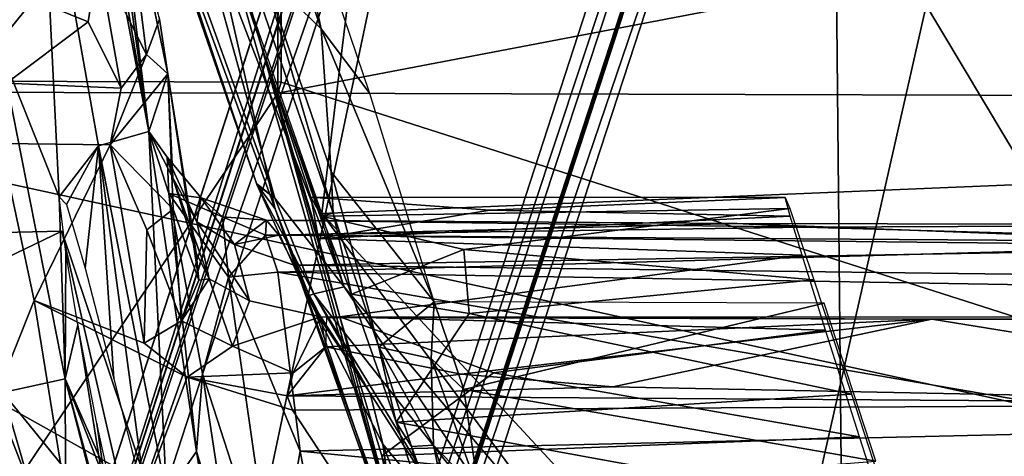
# Model space of a CAD drawing. Header units: millimetres. Extents: x -340 to 319, y -456 to 358.
# Tile 28 of 88: x -55 to -39, y -154 to -147. Entities that reach past the tile are written whole.
import ezdxf

# ---------------------------------------------------------------- set-up
doc = ezdxf.new("R2010")
doc.units = ezdxf.units.MM
doc.layers.add('Layer 01', color=7, linetype='Continuous', true_color=0x000000)

msp = doc.modelspace()

# ---------------------------------------------------------------- linework, layer by layer
at = {"layer": 'Layer 01'}
for points in [[(-71.543, -150.43, 444.848), (150.574, -20.344, 437.249), (-85.976, -218.806, 448.843)], [(72.472, -149.481, 444.793), (-85.976, -218.806, 448.843), (150.574, -20.344, 437.249)], [(-71.543, -150.43, 444.848), (-74.704, -146.791, 444.636), (150.574, -20.344, 437.249)], [(-31.262, -107.529, 453.08), (-62.683, -246.292, 460.754), (-65.91, -74.006, 452.03)], [(-27.848, -76.95, 151.013), (-27.322, -75.481, 149.536), (-55.219, -161.556, 130.925)], [(-27.322, -75.481, 149.536), (-32.602, -93.866, 120.74), (-55.219, -161.556, 130.925)], [(-50.789, -164.613, 129.465), (-79.833, -253.505, 106.888), (-22.202, -76.93, 149.408)], [(-68.273, -216.652, 98.594), (-22.202, -76.93, 149.408), (-79.833, -253.505, 106.888)], [(-22.202, -76.93, 149.408), (-68.273, -216.652, 98.594), (-55.582, -177.619, 106.234)], [(-43.028, -138.967, 113.277), (-22.202, -76.93, 149.408), (-55.582, -177.619, 106.234)], [(-37.879, -106.912, 156.273), (-27.848, -76.95, 151.013), (-55.219, -161.556, 130.925)], [(-22.202, -76.93, 149.408), (-50.285, -163.16, 130.925), (-50.789, -164.613, 129.465)], [(-41.693, -137.861, 149.429), (-50.285, -163.16, 130.925), (-22.202, -76.93, 149.408)], [(-55.665, -163.029, 129.465), (-55.219, -161.556, 130.925), (-32.602, -93.866, 120.74)], [(-47.697, -140.261, 112.833), (-55.665, -163.029, 129.465), (-32.602, -93.866, 120.74)], [(-0.279, -95.652, 452.322), (3.791, -247.978, 460.272), (-43.789, -256.036, 460.896), (-31.262, -107.529, 453.08)], [(-55.219, -161.556, 130.925), (-55.422, -161.152, 143.225), (-37.879, -106.912, 156.273)], [(-48.32, -139.182, 148.639), (-37.879, -106.912, 156.273), (-55.422, -161.152, 143.225)], [(-52.069, -107.263, 141.021), (-56.079, -123.785, 136.346), (-69.746, -164.742, 127.835)], [(-69.746, -164.742, 127.835), (-59.155, -131.499, 155.638), (-52.069, -107.263, 141.021)], [(-62.683, -246.292, 460.754), (-31.262, -107.529, 453.08), (-43.789, -256.036, 460.896)], [(-63.885, -158.403, 143.176), (-52.085, -120.058, 152.408), (-48.32, -139.182, 148.639)], [(-52.085, -120.058, 152.408), (-63.885, -158.403, 143.176), (-56.906, -134.848, 134.061)], [(-50.556, -148.281, 435.38), (-50.518, -128.316, 434.201), (64.485, -122.656, 431.93), (52.467, -128.611, 432.484)], [(-42.563, -180.585, 126.233), (-30.687, -142.73, 134.148), (-23.616, -125.25, 139.281)], [(-23.616, -125.25, 139.281), (-32.497, -150.107, 153.435), (-42.563, -180.585, 126.233)], [(-50.556, -148.281, 435.38), (-50.505, -148.104, 438.375), (-50.468, -128.139, 437.195), (-50.518, -128.316, 434.201)], [(-25.228, -156.2, 438.427), (-50.468, -128.139, 437.195), (-50.505, -148.104, 438.375)], [(-50.468, -128.139, 437.195), (-25.228, -156.2, 438.427), (52.48, -148.399, 436.658), (52.518, -128.434, 435.479)], [(52.467, -128.611, 432.484), (52.43, -148.576, 433.664), (-50.556, -148.281, 435.38)], [(-49.854, -150.21, 353.579), (-48.244, -137.115, 345.019), (46.912, -133.099, 340.639), (0.461, -148.124, 351.288)], [(159.341, -134.049, 443.891), (-85.976, -218.806, 448.843), (78.147, -155.421, 445.14)], [(-85.976, -218.806, 448.843), (159.341, -134.049, 443.891), (176.236, -170.603, 446.025)], [(-47.232, -135.052, 156.81), (-60.815, -140.185, 154.601), (-56.883, -169.25, 148.475), (-35.26, -155.086, 153.144)], [(-47.232, -135.052, 156.81), (-35.26, -155.086, 153.144), (-34.37, -136.314, 157.36)], [(-31.015, -135.297, 150.617), (-41.42, -165.704, 143.124), (-41.693, -137.861, 149.429)], [(-41.42, -165.704, 143.124), (-31.015, -135.297, 150.617), (-33.582, -143.597, 133.814)], [(-49.854, -150.21, 353.579), (-53.868, -138.632, 346.106), (-48.244, -137.115, 345.019)], [(-41.693, -137.861, 149.429), (-49.884, -162.951, 143.216), (-50.285, -163.16, 130.925)], [(-41.693, -137.861, 149.429), (-41.42, -165.704, 143.124), (-49.884, -162.951, 143.216)], [(-50.898, -149.73, 354.298), (-54.808, -138.39, 346.982), (-53.618, -141.629, 348.554)], [(-54.805, -138.39, 346.982), (-50.894, -149.746, 354.314), (-52.824, -144.073, 351.268)], [(-53.869, -138.63, 346.109), (-49.493, -151.39, 354.354), (-52.099, -144.597, 349.992)], [(-43.028, -138.967, 113.277), (-55.582, -177.619, 106.234), (-47.697, -140.261, 112.833)], [(-55.422, -161.152, 143.225), (-63.885, -158.403, 143.176), (-48.32, -139.182, 148.639)], [(-47.697, -140.261, 112.833), (-55.582, -177.619, 106.234), (-60.323, -179.11, 105.708)], [(-55.665, -163.029, 129.465), (-47.697, -140.261, 112.833), (-60.323, -179.11, 105.708)], [(-52.276, -142.752, 378.429), (-53.231, -140.607, 370.998), (-52.824, -144.073, 351.268), (-50.599, -150.135, 359.045)], [(-55.013, -147.572, 361.722), (-54.359, -143.896, 401.226), (-55.281, -141.228, 388.2)], [(-53.618, -141.629, 348.554), (-50.608, -149.967, 353.758), (-50.898, -149.73, 354.298)], [(-50.608, -149.967, 353.758), (-53.618, -141.629, 348.554), (-52.099, -144.597, 349.992)], [(-50.801, -146.342, 382.656), (-49.865, -147.251, 383.841), (-51.82, -141.672, 379.975)], [(-50.641, -143.679, 381.547), (-51.82, -141.672, 379.975), (-49.865, -147.251, 383.841)], [(-48.462, -156.035, 365.76), (-52.276, -142.752, 378.429), (-50.599, -150.135, 359.045)], [(-48.462, -156.035, 365.76), (-50.808, -147.574, 376.15), (-52.276, -142.752, 378.429)], [(-52.276, -142.752, 378.429), (-50.808, -147.574, 376.15), (-51.744, -144.191, 380.428)], [(-42.563, -180.585, 126.233), (-40.892, -172.547, 127.044), (-30.687, -142.73, 134.148)], [(-30.687, -142.73, 134.148), (-40.892, -172.547, 127.044), (-33.582, -143.597, 133.814)], [(-53.305, -143.282, 432.905), (-52.627, -148.899, 417.455), (-52.32, -147.971, 429.447)], [(-52.32, -147.971, 429.447), (-52.455, -147.097, 431.278), (-53.305, -143.282, 432.905)], [(-52.627, -148.899, 417.455), (-53.305, -143.282, 432.905), (-53.19, -144.843, 426.715)], [(-49.865, -147.251, 383.841), (-49.085, -148.286, 384.527), (-50.641, -143.679, 381.547)], [(-41.834, -167.699, 128.07), (-41.322, -166.072, 130.925), (-33.582, -143.597, 133.814)], [(-40.892, -172.547, 127.044), (-41.834, -167.699, 128.07), (-33.582, -143.597, 133.814)], [(-41.322, -166.072, 130.925), (-41.42, -165.704, 143.124), (-33.582, -143.597, 133.814)], [(-53.429, -149.126, 396.812), (-52.627, -148.899, 417.455), (-53.592, -143.808, 422.49), (-54.359, -143.896, 401.226)], [(-53.35, -144.606, 424.111), (-53.592, -143.808, 422.49), (-52.627, -148.899, 417.455)], [(-55.013, -147.572, 361.722), (-54.061, -149.947, 375.749), (-54.359, -143.896, 401.226)], [(-53.429, -149.126, 396.812), (-54.359, -143.896, 401.226), (-54.061, -149.947, 375.749)], [(-50.894, -149.746, 354.314), (-50.599, -150.135, 359.045), (-52.824, -144.073, 351.268)], [(-50.808, -147.574, 376.15), (-49.856, -150.255, 378.658), (-49.673, -150.208, 384.268), (-51.744, -144.191, 380.428)], [(-51.744, -144.191, 380.428), (-49.673, -150.208, 384.268), (-50.801, -146.342, 382.656)], [(-20.516, -144.303, 496.572), (-65.581, -145.978, 497.055), (-51.245, -181.741, 497.533)], [(-51.245, -181.741, 497.533), (0.355, -188.466, 497.439), (-20.516, -144.303, 496.572)], [(-53.19, -144.843, 426.715), (-53.35, -144.606, 424.111), (-52.627, -148.899, 417.455)], [(-50.608, -149.967, 353.758), (-52.099, -144.597, 349.992), (-49.493, -151.39, 354.354)], [(-52.938, -145.425, 433.791), (-52.66, -147.66, 431.814), (-53.437, -146.117, 433.915)], [(-52.455, -147.097, 431.278), (-52.66, -147.66, 431.814), (-52.938, -145.425, 433.791)], [(-97.736, -182.993, 498.427), (-51.245, -181.741, 497.533), (-65.581, -145.978, 497.055), (-97.735, -145.979, 497.749)], [(-53.437, -146.117, 433.915), (-53.599, -147.137, 432.964), (-55.321, -146.437, 433.693)], [(-53.437, -146.117, 433.915), (-53.068, -148.201, 431.593), (-53.599, -147.137, 432.964)], [(-52.66, -147.66, 431.814), (-53.068, -148.201, 431.593), (-53.437, -146.117, 433.915)], [(-50.801, -146.342, 382.656), (-49.706, -149.543, 384.547), (-49.865, -147.251, 383.841)], [(-50.801, -146.342, 382.656), (-49.673, -150.208, 384.268), (-49.706, -149.543, 384.547)], [(-55.321, -146.437, 433.693), (-53.599, -147.137, 432.964), (-54.904, -148.12, 431.813)], [(-54.904, -148.12, 431.813), (-53.599, -147.137, 432.964), (-53.068, -148.201, 431.593)], [(-52.455, -147.097, 431.278), (-52.32, -147.971, 429.447), (-52.66, -147.66, 431.814)], [(-49.085, -148.286, 384.527), (-49.865, -147.251, 383.841), (-48.052, -151.627, 386.219)], [(-49.706, -149.543, 384.547), (-48.052, -151.627, 386.219), (-49.865, -147.251, 383.841)], [(-54.966, -153.081, 361.059), (-53.966, -152.865, 362.02), (-55.013, -147.572, 361.722)], [(-54.061, -149.947, 375.749), (-55.013, -147.572, 361.722), (-53.966, -152.865, 362.02)], [(-53.068, -148.201, 431.593), (-52.66, -147.66, 431.814), (-53.245, -149.112, 430.025)], [(-53.245, -149.112, 430.025), (-52.66, -147.66, 431.814), (-52.32, -147.971, 429.447)], [(-50.808, -147.574, 376.15), (-48.462, -156.035, 365.76), (-49.564, -151.868, 372.351)], [(-49.564, -151.868, 372.351), (-49.907, -150.613, 374.025), (-50.808, -147.574, 376.15)], [(-50.028, -149.952, 376.547), (-50.808, -147.574, 376.15), (-49.907, -150.613, 374.025)], [(-50.808, -147.574, 376.15), (-50.028, -149.952, 376.547), (-49.856, -150.255, 378.658)], [(-53.245, -149.112, 430.025), (-52.32, -147.971, 429.447), (-52.235, -150.141, 426.79)], [(-52.239, -149.639, 422.132), (-52.32, -147.971, 429.447), (-52.627, -148.899, 417.455)], [(-52.235, -150.141, 426.79), (-52.32, -147.971, 429.447), (-51.824, -151.28, 423.469)], [(-51.824, -151.28, 423.469), (-52.32, -147.971, 429.447), (-51.869, -150.845, 423.342)], [(-52.239, -149.639, 422.132), (-51.869, -150.845, 423.342), (-52.32, -147.971, 429.447)], [(-50.505, -148.104, 438.375), (-50.556, -148.281, 435.38), (-62.563, -148.246, 435.581), (-62.512, -148.07, 438.575)], [(-62.545, -166.493, 439.664), (-37.146, -166.111, 439.213), (-25.228, -156.2, 438.427), (-62.512, -148.07, 438.575)], [(-25.228, -156.2, 438.427), (-50.505, -148.104, 438.375), (-62.512, -148.07, 438.575)], [(-54.997, -149.092, 430.116), (-54.904, -148.12, 431.813), (-53.068, -148.201, 431.593), (-53.245, -149.112, 430.025)], [(-49.854, -150.21, 353.579), (0.461, -148.124, 351.288), (-44.055, -156.49, 357.562)], [(6.192, -156.752, 356.803), (-44.055, -156.49, 357.562), (0.461, -148.124, 351.288)], [(-62.563, -148.246, 435.581), (-50.556, -148.281, 435.38), (-62.596, -166.215, 436.642)], [(-62.596, -166.215, 436.642), (-50.556, -148.281, 435.38), (52.43, -148.576, 433.664)], [(64.403, -166.579, 434.526), (-62.596, -166.215, 436.642), (52.43, -148.576, 433.664)], [(-52.344, -154.719, 391.141), (-52.627, -148.899, 417.455), (-53.429, -149.126, 396.812)], [(-51.86, -154.028, 405.691), (-52.627, -148.899, 417.455), (-52.344, -154.719, 391.141)], [(-52.332, -149.309, 419.913), (-52.239, -149.639, 422.132), (-52.627, -148.899, 417.455)], [(-52.332, -149.309, 419.913), (-52.627, -148.899, 417.455), (-52.305, -149.893, 416.717)], [(-52.305, -149.893, 416.717), (-52.627, -148.899, 417.455), (-51.86, -154.028, 405.691)], [(-54.465, -151.608, 424.719), (-55.088, -153.163, 421.076), (-54.997, -149.092, 430.116)], [(-54.465, -151.608, 424.719), (-54.997, -149.092, 430.116), (-53.245, -149.112, 430.025)], [(-53.245, -149.112, 430.025), (-52.7, -152.293, 423.254), (-54.465, -151.608, 424.719)], [(-53.429, -149.126, 396.812), (-54.061, -149.947, 375.749), (-53.943, -150.066, 378.183)], [(-53.643, -151.087, 380.394), (-53.429, -149.126, 396.812), (-53.943, -150.066, 378.183)], [(-53.184, -152.865, 381.926), (-53.429, -149.126, 396.812), (-53.643, -151.087, 380.394)], [(-53.429, -149.126, 396.812), (-52.648, -154.996, 382.718), (-52.344, -154.719, 391.141)], [(-53.184, -152.865, 381.926), (-52.648, -154.996, 382.718), (-53.429, -149.126, 396.812)], [(-52.7, -152.293, 423.254), (-53.245, -149.112, 430.025), (-52.659, -150.476, 426.906)], [(-52.235, -150.141, 426.79), (-52.659, -150.476, 426.906), (-53.245, -149.112, 430.025)], [(-52.332, -149.309, 419.913), (-51.785, -149.959, 419.947), (-51.855, -150.347, 421.657)], [(-52.305, -149.893, 416.717), (-51.785, -149.959, 419.947), (-52.332, -149.309, 419.913)], [(-51.855, -150.347, 421.657), (-52.239, -149.639, 422.132), (-52.332, -149.309, 419.913)], [(73.579, -154.117, 445.064), (-85.976, -218.806, 448.843), (72.472, -149.481, 444.793)], [(-48.942, -152.357, 385.327), (-48.052, -151.627, 386.219), (-49.706, -149.543, 384.547)], [(-49.673, -150.208, 384.268), (-48.942, -152.357, 385.327), (-49.706, -149.543, 384.547)], [(-52.239, -149.639, 422.132), (-51.855, -150.347, 421.657), (-51.66, -151.262, 422.739)], [(-51.869, -150.845, 423.342), (-52.239, -149.639, 422.132), (-51.66, -151.262, 422.739)], [(-50.894, -149.746, 354.314), (-49.981, -151.5, 354.947), (-50.082, -151.54, 355.562)], [(-50.608, -149.967, 353.758), (-49.981, -151.5, 354.947), (-50.894, -149.746, 354.314)], [(-50.082, -151.54, 355.562), (-50.599, -150.135, 359.045), (-50.894, -149.746, 354.314)], [(-54.061, -149.947, 375.749), (-53.966, -152.865, 362.02), (-53.957, -150.832, 373.531)], [(-52.305, -149.893, 416.717), (-51.447, -150.267, 418.151), (-51.785, -149.959, 419.947)], [(-51.447, -150.267, 418.151), (-52.305, -149.893, 416.717), (-51.351, -151.231, 415.259)], [(-52.305, -149.893, 416.717), (-51.766, -152.785, 410.514), (-51.351, -151.231, 415.259)], [(-51.86, -154.028, 405.691), (-51.766, -152.785, 410.514), (-52.305, -149.893, 416.717)], [(-51.785, -149.959, 419.947), (-51.253, -150.708, 421.27), (-51.855, -150.347, 421.657)], [(-51.785, -149.959, 419.947), (-50.74, -150.318, 419.424), (-51.253, -150.708, 421.27)], [(-51.785, -149.959, 419.947), (-51.447, -150.267, 418.151), (-50.74, -150.318, 419.424)], [(-50.608, -149.967, 353.758), (-49.493, -151.39, 354.354), (-49.981, -151.5, 354.947)], [(-42.356, -150.134, 378.322), (-49.856, -150.255, 378.658), (-50.028, -149.952, 376.547), (-42.432, -149.956, 376.243)], [(-47.161, -150.157, 375.152), (-42.432, -149.956, 376.243), (-50.028, -149.952, 376.547)], [(-50.028, -149.952, 376.547), (-49.907, -150.613, 374.025), (-47.161, -150.157, 375.152)], [(-42.432, -149.956, 376.243), (-47.161, -150.157, 375.152), (-42.347, -150.256, 374.716)], [(-46.613, -191.373, 142.993), (-64.64, -244.119, 128.717), (-32.497, -150.107, 153.435)], [(-42.563, -180.585, 126.233), (-32.497, -150.107, 153.435), (-64.64, -244.119, 128.717)], [(-52.235, -150.141, 426.79), (-52.1, -151.932, 423.369), (-52.659, -150.476, 426.906)], [(-52.235, -150.141, 426.79), (-51.824, -151.28, 423.469), (-52.1, -151.932, 423.369)], [(-50.599, -150.135, 359.045), (-48.609, -155.781, 362.422), (-48.462, -156.035, 365.76)], [(-50.082, -151.54, 355.562), (-49.956, -151.787, 358.72), (-50.599, -150.135, 359.045)], [(-50.599, -150.135, 359.045), (-49.956, -151.787, 358.72), (-48.609, -155.781, 362.422)], [(-49.907, -150.613, 374.025), (-42.347, -150.256, 374.716), (-47.161, -150.157, 375.152)], [(-49.856, -150.255, 378.658), (-42.356, -150.134, 378.322), (-47.579, -150.791, 379.798)], [(-47.579, -150.791, 379.798), (-42.356, -150.134, 378.322), (-41.972, -151.277, 380.453)], [(-32.497, -150.107, 153.435), (-42.384, -175.927, 147.903), (-46.613, -191.373, 142.993)], [(-42.384, -175.927, 147.903), (-32.497, -150.107, 153.435), (-35.26, -155.086, 153.144)], [(-51.447, -150.267, 418.151), (-50.754, -150.558, 417.607), (-50.74, -150.318, 419.424)], [(-50.754, -150.558, 417.607), (-51.447, -150.267, 418.151), (-51.351, -151.231, 415.259)], [(-50.74, -150.318, 419.424), (-50.544, -150.562, 420.526), (-51.253, -150.708, 421.27)], [(-42.107, -150.43, 418.286), (-50.74, -150.318, 419.424), (-50.754, -150.558, 417.607)], [(-43.202, -150.375, 419.652), (-50.74, -150.318, 419.424), (-42.107, -150.43, 418.286)], [(-50.74, -150.318, 419.424), (-43.202, -150.375, 419.652), (-50.544, -150.562, 420.526)], [(-42.347, -150.256, 374.716), (-49.907, -150.613, 374.025), (-42.156, -150.881, 373.398)], [(-49.856, -150.255, 378.658), (-49.377, -151.507, 380.802), (-49.673, -150.208, 384.268)], [(-49.377, -151.507, 380.802), (-49.856, -150.255, 378.658), (-47.579, -150.791, 379.798)], [(-45.292, -156.352, 357.572), (-49.854, -150.21, 353.579), (-44.055, -156.49, 357.562)], [(-49.493, -151.39, 354.354), (-49.854, -150.21, 353.579), (-45.292, -156.352, 357.572)], [(-49.673, -150.208, 384.268), (-49.377, -151.507, 380.802), (-48.661, -153.559, 382.293), (-48.942, -152.357, 385.327)], [(-51.735, -160.416, 372.388), (-59.897, -153.33, 370.828), (-54.017, -150.495, 372.781)], [(-59.897, -153.33, 370.828), (-59.69, -150.624, 379.805), (-54.017, -150.495, 372.781)], [(-59.69, -150.624, 379.805), (-52.654, -154.564, 383.061), (-54.017, -150.495, 372.781)], [(-52.654, -154.564, 383.061), (-51.735, -160.416, 372.388), (-54.017, -150.495, 372.781)], [(-52.7, -152.293, 423.254), (-52.659, -150.476, 426.906), (-52.1, -151.932, 423.369)], [(-51.855, -150.347, 421.657), (-51.253, -150.708, 421.27), (-51.012, -151.611, 422.036)], [(-51.012, -151.611, 422.036), (-51.66, -151.262, 422.739), (-51.855, -150.347, 421.657)], [(-33.574, -150.678, 417.097), (-42.107, -150.43, 418.286), (-50.754, -150.558, 417.607)], [(-33.506, -150.749, 420.475), (-50.544, -150.562, 420.526), (-43.202, -150.375, 419.652)], [(-42.107, -150.43, 418.286), (-33.541, -150.392, 419.056), (-43.202, -150.375, 419.652)], [(-33.506, -150.749, 420.475), (-43.202, -150.375, 419.652), (-33.541, -150.392, 419.056)], [(-33.541, -150.392, 419.056), (-42.107, -150.43, 418.286), (-33.574, -150.678, 417.097)], [(-59.526, -156.655, 383.125), (-52.654, -154.564, 383.061), (-59.69, -150.624, 379.805)], [(-50.754, -150.558, 417.607), (-51.351, -151.231, 415.259), (-50.558, -151.154, 415.793)], [(-50.295, -151.043, 421.217), (-51.253, -150.708, 421.27), (-50.544, -150.562, 420.526)], [(-50.754, -150.558, 417.607), (-50.558, -151.154, 415.793), (-33.574, -150.678, 417.097)], [(-33.506, -150.749, 420.475), (-50.295, -151.043, 421.217), (-50.544, -150.562, 420.526)], [(-49.564, -151.868, 372.351), (-42.156, -150.881, 373.398), (-49.907, -150.613, 374.025)], [(-50.295, -151.043, 421.217), (-49.873, -151.868, 421.735), (-51.012, -151.611, 422.036), (-51.253, -150.708, 421.27)], [(-33.574, -150.678, 417.097), (-50.558, -151.154, 415.793), (-24.958, -151.585, 414.567)], [(17.801, -151.898, 420.513), (-50.295, -151.043, 421.217), (-33.506, -150.749, 420.475)], [(-49.377, -151.507, 380.802), (-47.579, -150.791, 379.798), (-47.492, -151.818, 381.092)], [(-47.579, -150.791, 379.798), (-41.972, -151.277, 380.453), (-47.492, -151.818, 381.092)], [(-53.966, -152.865, 362.02), (-53.762, -151.998, 372.187), (-53.957, -150.832, 373.531)], [(-51.869, -150.845, 423.342), (-51.66, -151.262, 422.739), (-51.824, -151.28, 423.469)], [(-42.156, -150.881, 373.398), (-49.564, -151.868, 372.351), (-41.782, -152.084, 372.013)], [(17.801, -151.898, 420.513), (-49.873, -151.868, 421.735), (-50.295, -151.043, 421.217)], [(-51.66, -151.262, 422.739), (-51.286, -152.34, 422.251), (-52.1, -151.932, 423.369)], [(-51.824, -151.28, 423.469), (-51.66, -151.262, 422.739), (-52.1, -151.932, 423.369)], [(-51.766, -152.785, 410.514), (-50.61, -156.354, 403.688), (-51.351, -151.231, 415.259)], [(-51.66, -151.262, 422.739), (-51.012, -151.611, 422.036), (-51.286, -152.34, 422.251)], [(-50.558, -151.154, 415.793), (-51.351, -151.231, 415.259), (-50.198, -154.024, 409.387)], [(-51.351, -151.231, 415.259), (-50.61, -156.354, 403.688), (-50.198, -154.024, 409.387)], [(-35.867, -153.688, 409.986), (-24.958, -151.585, 414.567), (-50.558, -151.154, 415.793)], [(-50.558, -151.154, 415.793), (-50.198, -154.024, 409.387), (-35.867, -153.688, 409.986)], [(-41.366, -153.108, 381.964), (-47.492, -151.818, 381.092), (-41.972, -151.277, 380.453)], [(-49.981, -151.5, 354.947), (-49.493, -151.39, 354.354), (-46.05, -156.494, 357.997)], [(-49.493, -151.39, 354.354), (-45.292, -156.352, 357.572), (-46.05, -156.494, 357.997)], [(-49.081, -153.095, 356.674), (-50.082, -151.54, 355.562), (-49.981, -151.5, 354.947)], [(-50.082, -151.54, 355.562), (-49.081, -153.095, 356.674), (-49.956, -151.787, 358.72)], [(-46.05, -156.494, 357.997), (-47.474, -155.593, 358.236), (-49.981, -151.5, 354.947)], [(-49.081, -153.095, 356.674), (-49.981, -151.5, 354.947), (-47.474, -155.593, 358.236)], [(-49.377, -151.507, 380.802), (-47.492, -151.818, 381.092), (-48.661, -153.559, 382.293)], [(-54.465, -151.608, 424.719), (-53.585, -157.03, 413.138), (-55.088, -153.163, 421.076)], [(-52.7, -152.293, 423.254), (-52.009, -152.835, 422.075), (-54.465, -151.608, 424.719)], [(-53.585, -157.03, 413.138), (-54.465, -151.608, 424.719), (-52.009, -152.835, 422.075)], [(-51.286, -152.34, 422.251), (-51.012, -151.611, 422.036), (-49.873, -151.868, 421.735)], [(-48.942, -152.357, 385.327), (-48.102, -152.537, 386.487), (-48.052, -151.627, 386.219)], [(-47.576, -153.034, 386.73), (-48.052, -151.627, 386.219), (-48.102, -152.537, 386.487)], [(-41.803, -151.652, 386.114), (-48.052, -151.627, 386.219), (-47.576, -153.034, 386.73)], [(-41.803, -151.652, 386.114), (-47.576, -153.034, 386.73), (-40.978, -154.183, 386.913)], [(-50.311, -152.769, 421.765), (-51.286, -152.34, 422.251), (-49.873, -151.868, 421.735)], [(-49.873, -151.868, 421.735), (-49.791, -152.352, 421.838), (-50.311, -152.769, 421.765)], [(-48.876, -153.911, 358.614), (-49.956, -151.787, 358.72), (-49.081, -153.095, 356.674)], [(-48.609, -155.781, 362.422), (-49.956, -151.787, 358.72), (-48.876, -153.911, 358.614)], [(17.801, -151.898, 420.513), (-40.078, -151.909, 421.56), (-49.873, -151.868, 421.735)], [(-49.791, -152.352, 421.838), (-49.774, -151.882, 421.723), (-40.078, -151.909, 421.56)], [(-40.078, -151.909, 421.56), (-47.621, -152.789, 421.721), (-49.791, -152.352, 421.838)], [(-48.462, -156.035, 365.76), (-48.893, -154.097, 371.053), (-49.564, -151.868, 372.351)], [(-49.564, -151.868, 372.351), (-47.103, -152.769, 371.624), (-41.782, -152.084, 372.013)], [(-47.103, -152.769, 371.624), (-49.564, -151.868, 372.351), (-48.893, -154.097, 371.053)], [(-47.492, -151.818, 381.092), (-41.366, -153.108, 381.964), (-48.661, -153.559, 382.293)], [(-40.078, -151.909, 421.56), (-45.191, -152.994, 421.48), (-47.621, -152.789, 421.721)], [(-40.078, -151.909, 421.56), (-31.684, -153.267, 420.935), (-45.191, -152.994, 421.48)], [(-40.078, -151.909, 421.56), (17.801, -151.898, 420.513), (32.873, -152.119, 420.346)], [(-31.684, -153.267, 420.935), (-40.078, -151.909, 421.56), (32.873, -152.119, 420.346)], [(-53.07, -156.336, 365.461), (-53.762, -151.998, 372.187), (-53.966, -152.865, 362.02)], [(-53.456, -153.579, 371.18), (-53.762, -151.998, 372.187), (-53.07, -156.336, 365.461)], [(-52.1, -151.932, 423.369), (-51.286, -152.34, 422.251), (-52.009, -152.835, 422.075), (-52.7, -152.293, 423.254)], [(-41.782, -152.084, 372.013), (-47.103, -152.769, 371.624), (-41.238, -153.793, 371.005)], [(-51.286, -152.34, 422.251), (-50.311, -152.769, 421.765), (-52.009, -152.835, 422.075)], [(-50.311, -152.769, 421.765), (-49.791, -152.352, 421.838), (-50.41, -153.136, 421.384)], [(-49.791, -152.352, 421.838), (-47.621, -152.789, 421.721), (-50.41, -153.136, 421.384)], [(-48.942, -152.357, 385.327), (-48.661, -153.559, 382.293), (-48.415, -153.951, 385.919)], [(-48.415, -153.951, 385.919), (-48.062, -153.927, 386.687), (-48.942, -152.357, 385.327)], [(-48.062, -153.927, 386.687), (-48.102, -152.537, 386.487), (-48.942, -152.357, 385.327)], [(-47.336, -154.68, 387.06), (-47.576, -153.034, 386.73), (-48.102, -152.537, 386.487)], [(-48.062, -153.927, 386.687), (-47.336, -154.68, 387.06), (-48.102, -152.537, 386.487)], [(-53.966, -152.865, 362.02), (-54.966, -153.081, 361.059), (-53.962, -154.316, 361.225)], [(-53.966, -152.865, 362.02), (-53.045, -154.961, 362.039), (-53.205, -154.806, 362.553)], [(-53.045, -154.961, 362.039), (-53.966, -152.865, 362.02), (-53.962, -154.316, 361.225)], [(-53.205, -154.806, 362.553), (-52.798, -157.158, 365.432), (-53.966, -152.865, 362.02)], [(-53.966, -152.865, 362.02), (-52.798, -157.158, 365.432), (-53.07, -156.336, 365.461)], [(-47.164, -158.174, 410.636), (-53.585, -157.03, 413.138), (-52.009, -152.835, 422.075), (-50.323, -153.368, 420.916)], [(-52.009, -152.835, 422.075), (-50.311, -152.769, 421.765), (-50.41, -153.136, 421.384)], [(-50.323, -153.368, 420.916), (-52.009, -152.835, 422.075), (-50.41, -153.136, 421.384)], [(-51.86, -154.028, 405.691), (-51.295, -155.876, 403.425), (-51.766, -152.785, 410.514)], [(-50.61, -156.354, 403.688), (-51.766, -152.785, 410.514), (-51.295, -155.876, 403.425)], [(-47.621, -152.789, 421.721), (-45.191, -152.994, 421.48), (-50.41, -153.136, 421.384)], [(-47.103, -152.769, 371.624), (-48.893, -154.097, 371.053), (-41.238, -153.793, 371.005)], [(-31.684, -153.267, 420.935), (-50.41, -153.136, 421.384), (-45.191, -152.994, 421.48)], [(-54.489, -154.721, 361.142), (-54.966, -153.081, 361.059), (-56.218, -153.788, 361.121)], [(-55.25, -157.508, 410.593), (-55.088, -153.163, 421.076), (-53.585, -157.03, 413.138)], [(-54.489, -154.721, 361.142), (-53.962, -154.316, 361.225), (-54.966, -153.081, 361.059)], [(-50.323, -153.368, 420.916), (-50.41, -153.136, 421.384), (-31.684, -153.267, 420.935)], [(-47.474, -155.593, 358.236), (-48.876, -153.911, 358.614), (-49.081, -153.095, 356.674)], [(-40.752, -155, 382.547), (-48.661, -153.559, 382.293), (-41.366, -153.108, 381.964)], [(-40.978, -154.183, 386.913), (-47.576, -153.034, 386.73), (-47.336, -154.68, 387.06)], [(-59.632, -161.246, 374.222), (-59.897, -153.33, 370.828), (-51.735, -160.416, 372.388)], [(-47.164, -158.174, 410.636), (-50.323, -153.368, 420.916), (-31.684, -153.267, 420.935)], [(39.374, -167.84, 389.113), (-47.164, -158.174, 410.636), (-31.684, -153.267, 420.935)], [(-52.976, -155.77, 370.679), (-53.456, -153.579, 371.18), (-53.07, -156.336, 365.461)], [(-47.906, -155.872, 382.743), (-48.415, -153.951, 385.919), (-48.661, -153.559, 382.293)], [(-40.752, -155, 382.547), (-47.906, -155.872, 382.743), (-48.661, -153.559, 382.293)], [(-56.218, -153.788, 361.121), (-56.701, -154.888, 361.282), (-54.284, -160.597, 361.488)], [(-56.218, -153.788, 361.121), (-54.284, -160.597, 361.488), (-54.489, -154.721, 361.142)], [(-37.573, -155.252, 406.511), (-35.867, -153.688, 409.986), (-50.198, -154.024, 409.387)], [(-40.742, -155.337, 370.623), (-41.238, -153.793, 371.005), (-48.893, -154.097, 371.053), (-48.27, -156.071, 370.731)], [(-48.876, -153.911, 358.614), (-47.474, -155.593, 358.236), (-47.651, -157.156, 361.805)], [(-48.876, -153.911, 358.614), (-47.651, -157.156, 361.805), (-48.609, -155.781, 362.422)], [(-48.415, -153.951, 385.919), (-47.588, -156.204, 386.519), (-48.062, -153.927, 386.687)], [(-47.099, -158.01, 386.069), (-48.415, -153.951, 385.919), (-47.906, -155.872, 382.743)], [(-47.099, -158.01, 386.069), (-47.588, -156.204, 386.519), (-48.415, -153.951, 385.919)], [(-48.062, -153.927, 386.687), (-46.637, -157.921, 386.921), (-47.336, -154.68, 387.06)], [(-47.588, -156.204, 386.519), (-46.637, -157.921, 386.921), (-48.062, -153.927, 386.687)], [(-51.86, -154.028, 405.691), (-52.344, -154.719, 391.141), (-51.246, -157.831, 397.253)], [(-51.295, -155.876, 403.425), (-51.86, -154.028, 405.691), (-51.246, -157.831, 397.253)], [(-50.198, -154.024, 409.387), (-50.61, -156.354, 403.688), (-49.735, -156.512, 403.821)], [(-49.735, -156.512, 403.821), (-37.573, -155.252, 406.511), (-50.198, -154.024, 409.387)], [(-48.27, -156.071, 370.731), (-48.893, -154.097, 371.053), (-48.462, -156.035, 365.76)]]:
    msp.add_3dface(points, dxfattribs=at)

doc.saveas('drawing.dxf')
